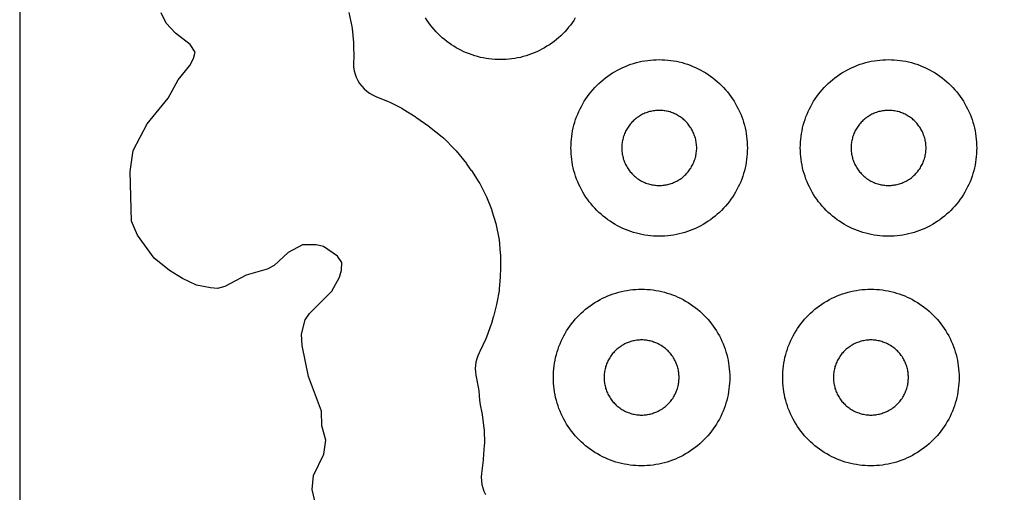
# Model space of a CAD drawing. Header units: millimetres. Extents: x 0 to 2500, y 0 to 1250.
# Tile 30 of 140: x 0 to 112, y 592 to 645. Entities that reach past the tile are written whole.
import ezdxf

# ---------------------------------------------------------------- set-up
doc = ezdxf.new("R2010")
doc.units = ezdxf.units.MM
doc.layers.add('CUT', color=1, linetype='Continuous')
doc.layers.add('SHEET_BORDER_NOCUT', color=8, linetype='Continuous')

msp = doc.modelspace()

# ---------------------------------------------------------------- linework, layer by layer
at = {"layer": 'CUT'}
for points in [[(35.25, 583.02), (33.14, 591.81), (33.32, 593.42), (34.49, 595.81), (34.69, 597.4), (34.24, 599.02), (34.2, 600.69), (32.76, 604.63), (32.04, 608.14), (31.94, 609.41), (32.38, 611.02), (32.85, 611.76), (35.39, 614.26), (36.25, 615.88), (36.49, 616.66), (36.53, 617.52), (36.02, 618.23), (34.46, 619.34), (33.61, 619.54), (32.07, 619.51), (30.45, 618.66), (28.84, 617.2), (28.04, 616.78), (25.67, 616.08), (23.24, 614.8), (22.44, 614.59), (21.63, 614.65), (20.04, 614.97), (18.46, 615.71), (16.99, 616.62), (15.25, 618.03), (13.35, 620.61), (12.69, 622.22), (12.51, 627.82), (12.86, 630.22), (14.45, 633.21), (16.84, 636.13), (17.97, 638.21), (19.27, 639.82), (19.7, 640.62), (19.89, 641.36), (19.34, 642.23), (17.65, 643.48), (16.6, 644.62), (16.03, 645.8)], [(37.32, 645.82), (37.65, 644.24), (37.68, 644.04), (37.85, 642.44), (37.86, 642.24), (37.87, 640.63), (37.85, 640.33), (37.85, 640.33), (37.84, 640.04), (37.86, 639.65), (37.92, 639.25), (38.02, 638.87), (38.16, 638.5), (38.33, 638.14), (38.54, 637.8), (38.77, 637.49), (39.04, 637.19), (39.34, 636.93), (39.66, 636.7), (40.01, 636.5), (40.37, 636.34), (41.79, 635.77), (41.97, 635.69), (43.33, 635), (43.49, 634.9), (44.82, 634.05), (44.9, 634), (46.37, 632.96), (46.46, 632.89), (47.91, 631.74), (48.07, 631.59), (49.34, 630.33), (49.49, 630.16), (50.64, 628.72), (50.71, 628.63), (51.16, 628), (51.21, 627.93), (52.05, 626.62), (52.15, 626.46), (52.84, 625.12), (52.92, 624.95), (53.48, 623.56), (53.54, 623.38), (53.97, 621.94), (54.02, 621.76), (54.31, 620.28), (54.34, 620.1), (54.49, 618.6), (54.5, 618.41), (54.51, 616.86), (54.51, 616.77), (54.48, 616), (54.48, 615.91), (54.36, 614.49), (54.34, 614.32), (54.1, 612.95), (54.07, 612.78), (53.71, 611.4), (53.68, 611.32), (53.47, 610.63), (53.44, 610.54), (52.91, 609.05), (52.83, 608.88), (52.16, 607.46), (52.09, 607.31), (51.93, 606.97), (51.81, 606.61), (51.72, 606.25), (51.67, 605.88), (51.65, 605.5), (51.67, 605.13), (51.72, 604.75), (52.02, 603.2), (52.05, 602.99), (52.13, 601.95), (52.21, 601.42), (52.41, 600.51), (52.44, 600.32), (52.63, 598.78), (52.64, 598.59), (52.68, 597.03), (52.67, 596.84), (52.55, 595.24), (52.54, 595.15), (52.36, 593.62), (52.33, 593.21), (52.34, 592.8), (52.39, 592.4), (52.49, 592), (52.62, 591.61), (52.8, 591.24)], [(62.99, 645.22), (62.82, 644.94), (62.63, 644.68), (62.43, 644.41), (62.23, 644.16), (62.02, 643.91), (61.8, 643.66), (61.57, 643.43), (61.34, 643.2), (61.09, 642.98), (60.84, 642.77), (60.59, 642.57), (60.33, 642.37), (60.06, 642.19), (59.78, 642.01), (59.5, 641.84), (59.21, 641.68), (58.92, 641.53), (58.63, 641.39), (58.33, 641.26), (58.02, 641.14), (57.71, 641.03), (57.4, 640.93), (57.09, 640.84), (56.77, 640.76), (56.45, 640.69), (56.13, 640.63), (55.81, 640.59), (55.48, 640.55), (55.15, 640.52), (54.83, 640.51), (54.5, 640.5), (54.17, 640.51), (53.85, 640.52), (53.52, 640.55), (53.2, 640.59), (52.87, 640.63), (52.55, 640.69), (52.23, 640.76), (51.91, 640.84), (51.6, 640.93), (51.29, 641.03), (50.98, 641.14), (50.67, 641.26), (50.37, 641.39), (50.08, 641.53), (49.79, 641.68), (49.5, 641.84), (49.22, 642.01), (48.94, 642.19), (48.68, 642.37), (48.41, 642.57), (48.16, 642.77), (47.91, 642.98), (47.66, 643.2), (47.43, 643.43), (47.2, 643.66), (46.98, 643.91), (46.77, 644.16), (46.57, 644.41), (46.37, 644.68), (46.19, 644.94), (46.01, 645.22)]]:
    msp.add_lwpolyline(points, dxfattribs=at)
for points in [[(82.49, 630.17), (82.48, 629.85), (82.45, 629.52), (82.41, 629.2), (82.37, 628.87), (82.31, 628.55), (82.24, 628.23), (82.16, 627.91), (82.07, 627.6), (81.97, 627.29), (81.86, 626.98), (81.74, 626.67), (81.61, 626.37), (81.47, 626.08), (81.32, 625.79), (81.16, 625.5), (80.99, 625.22), (80.82, 624.94), (80.63, 624.68), (80.43, 624.41), (80.23, 624.16), (80.02, 623.91), (79.8, 623.66), (79.57, 623.43), (79.34, 623.2), (79.09, 622.98), (78.84, 622.77), (78.59, 622.57), (78.33, 622.37), (78.06, 622.19), (77.78, 622.01), (77.5, 621.84), (77.21, 621.68), (76.92, 621.53), (76.63, 621.39), (76.33, 621.26), (76.02, 621.14), (75.71, 621.03), (75.4, 620.93), (75.09, 620.84), (74.77, 620.76), (74.45, 620.69), (74.13, 620.63), (73.81, 620.59), (73.48, 620.55), (73.15, 620.52), (72.83, 620.51), (72.5, 620.5), (72.17, 620.51), (71.85, 620.52), (71.52, 620.55), (71.2, 620.59), (70.87, 620.63), (70.55, 620.69), (70.23, 620.76), (69.91, 620.84), (69.6, 620.93), (69.29, 621.03), (68.98, 621.14), (68.67, 621.26), (68.37, 621.39), (68.08, 621.53), (67.79, 621.68), (67.5, 621.84), (67.22, 622.01), (66.94, 622.19), (66.68, 622.37), (66.41, 622.57), (66.16, 622.77), (65.91, 622.98), (65.66, 623.2), (65.43, 623.43), (65.2, 623.66), (64.98, 623.91), (64.77, 624.16), (64.57, 624.41), (64.37, 624.68), (64.19, 624.94), (64.01, 625.22), (63.84, 625.5), (63.68, 625.79), (63.53, 626.08), (63.39, 626.37), (63.26, 626.67), (63.14, 626.98), (63.03, 627.29), (62.93, 627.6), (62.84, 627.91), (62.76, 628.23), (62.69, 628.55), (62.63, 628.87), (62.59, 629.2), (62.55, 629.52), (62.52, 629.85), (62.51, 630.17), (62.5, 630.5), (62.51, 630.83), (62.52, 631.15), (62.55, 631.48), (62.59, 631.81), (62.63, 632.13), (62.69, 632.45), (62.76, 632.77), (62.84, 633.09), (62.93, 633.4), (63.03, 633.71), (63.14, 634.02), (63.26, 634.33), (63.39, 634.63), (63.53, 634.92), (63.68, 635.21), (63.84, 635.5), (64.01, 635.78), (64.19, 636.06), (64.37, 636.33), (64.57, 636.59), (64.77, 636.84), (64.98, 637.09), (65.2, 637.34), (65.43, 637.57), (65.66, 637.8), (65.91, 638.02), (66.16, 638.23), (66.41, 638.43), (66.68, 638.63), (66.94, 638.82), (67.22, 638.99), (67.5, 639.16), (67.79, 639.32), (68.08, 639.47), (68.37, 639.61), (68.67, 639.74), (68.98, 639.86), (69.29, 639.97), (69.6, 640.07), (69.91, 640.16), (70.23, 640.24), (70.55, 640.31), (70.87, 640.37), (71.2, 640.41), (71.52, 640.45), (71.85, 640.48), (72.17, 640.49), (72.5, 640.5), (72.83, 640.49), (73.15, 640.48), (73.48, 640.45), (73.81, 640.41), (74.13, 640.37), (74.45, 640.31), (74.77, 640.24), (75.09, 640.16), (75.4, 640.07), (75.71, 639.97), (76.02, 639.86), (76.33, 639.74), (76.63, 639.61), (76.92, 639.47), (77.21, 639.32), (77.5, 639.16), (77.78, 638.99), (78.06, 638.82), (78.33, 638.63), (78.59, 638.43), (78.84, 638.23), (79.09, 638.02), (79.34, 637.8), (79.57, 637.57), (79.8, 637.34), (80.02, 637.09), (80.23, 636.84), (80.43, 636.59), (80.63, 636.33), (80.82, 636.06), (80.99, 635.78), (81.16, 635.5), (81.32, 635.21), (81.47, 634.92), (81.61, 634.63), (81.74, 634.33), (81.86, 634.02), (81.97, 633.71), (82.07, 633.4), (82.16, 633.09), (82.24, 632.77), (82.31, 632.45), (82.37, 632.13), (82.41, 631.81), (82.45, 631.48), (82.48, 631.15), (82.49, 630.83), (82.5, 630.5)], [(108.49, 630.17), (108.48, 629.85), (108.45, 629.52), (108.41, 629.2), (108.37, 628.87), (108.31, 628.55), (108.24, 628.23), (108.16, 627.91), (108.07, 627.6), (107.97, 627.29), (107.86, 626.98), (107.74, 626.67), (107.61, 626.37), (107.47, 626.08), (107.32, 625.79), (107.16, 625.5), (106.99, 625.22), (106.82, 624.94), (106.63, 624.68), (106.43, 624.41), (106.23, 624.16), (106.02, 623.91), (105.8, 623.66), (105.57, 623.43), (105.34, 623.2), (105.09, 622.98), (104.84, 622.77), (104.59, 622.57), (104.33, 622.37), (104.06, 622.19), (103.78, 622.01), (103.5, 621.84), (103.21, 621.68), (102.92, 621.53), (102.63, 621.39), (102.33, 621.26), (102.02, 621.14), (101.71, 621.03), (101.4, 620.93), (101.09, 620.84), (100.77, 620.76), (100.45, 620.69), (100.13, 620.63), (99.81, 620.59), (99.48, 620.55), (99.15, 620.52), (98.83, 620.51), (98.5, 620.5), (98.17, 620.51), (97.85, 620.52), (97.52, 620.55), (97.2, 620.59), (96.87, 620.63), (96.55, 620.69), (96.23, 620.76), (95.91, 620.84), (95.6, 620.93), (95.29, 621.03), (94.98, 621.14), (94.67, 621.26), (94.37, 621.39), (94.08, 621.53), (93.79, 621.68), (93.5, 621.84), (93.22, 622.01), (92.94, 622.19), (92.68, 622.37), (92.41, 622.57), (92.16, 622.77), (91.91, 622.98), (91.66, 623.2), (91.43, 623.43), (91.2, 623.66), (90.98, 623.91), (90.77, 624.16), (90.57, 624.41), (90.37, 624.68), (90.19, 624.94), (90.01, 625.22), (89.84, 625.5), (89.68, 625.79), (89.53, 626.08), (89.39, 626.37), (89.26, 626.67), (89.14, 626.98), (89.03, 627.29), (88.93, 627.6), (88.84, 627.91), (88.76, 628.23), (88.69, 628.55), (88.63, 628.87), (88.59, 629.2), (88.55, 629.52), (88.52, 629.85), (88.51, 630.17), (88.5, 630.5), (88.51, 630.83), (88.52, 631.15), (88.55, 631.48), (88.59, 631.81), (88.63, 632.13), (88.69, 632.45), (88.76, 632.77), (88.84, 633.09), (88.93, 633.4), (89.03, 633.71), (89.14, 634.02), (89.26, 634.33), (89.39, 634.63), (89.53, 634.92), (89.68, 635.21), (89.84, 635.5), (90.01, 635.78), (90.19, 636.06), (90.37, 636.33), (90.57, 636.59), (90.77, 636.84), (90.98, 637.09), (91.2, 637.34), (91.43, 637.57), (91.66, 637.8), (91.91, 638.02), (92.16, 638.23), (92.41, 638.43), (92.68, 638.63), (92.94, 638.82), (93.22, 638.99), (93.5, 639.16), (93.79, 639.32), (94.08, 639.47), (94.37, 639.61), (94.67, 639.74), (94.98, 639.86), (95.29, 639.97), (95.6, 640.07), (95.91, 640.16), (96.23, 640.24), (96.55, 640.31), (96.87, 640.37), (97.2, 640.41), (97.52, 640.45), (97.85, 640.48), (98.17, 640.49), (98.5, 640.5), (98.83, 640.49), (99.15, 640.48), (99.48, 640.45), (99.81, 640.41), (100.13, 640.37), (100.45, 640.31), (100.77, 640.24), (101.09, 640.16), (101.4, 640.07), (101.71, 639.97), (102.02, 639.86), (102.33, 639.74), (102.63, 639.61), (102.92, 639.47), (103.21, 639.32), (103.5, 639.16), (103.78, 638.99), (104.06, 638.82), (104.33, 638.63), (104.59, 638.43), (104.84, 638.23), (105.09, 638.02), (105.34, 637.8), (105.57, 637.57), (105.8, 637.34), (106.02, 637.09), (106.23, 636.84), (106.43, 636.59), (106.63, 636.33), (106.82, 636.06), (106.99, 635.78), (107.16, 635.5), (107.32, 635.21), (107.47, 634.92), (107.61, 634.63), (107.74, 634.33), (107.86, 634.02), (107.97, 633.71), (108.07, 633.4), (108.16, 633.09), (108.24, 632.77), (108.31, 632.45), (108.37, 632.13), (108.41, 631.81), (108.45, 631.48), (108.48, 631.15), (108.49, 630.83), (108.5, 630.5)], [(76.75, 630.64), (76.74, 630.78), (76.73, 630.92), (76.71, 631.06), (76.69, 631.19), (76.67, 631.33), (76.64, 631.47), (76.61, 631.6), (76.57, 631.73), (76.52, 631.87), (76.48, 632), (76.43, 632.13), (76.37, 632.25), (76.31, 632.38), (76.25, 632.5), (76.18, 632.63), (76.11, 632.74), (76.03, 632.86), (75.95, 632.98), (75.87, 633.09), (75.79, 633.2), (75.7, 633.3), (75.6, 633.41), (75.51, 633.51), (75.41, 633.6), (75.3, 633.7), (75.2, 633.79), (75.09, 633.87), (74.98, 633.95), (74.86, 634.03), (74.74, 634.11), (74.63, 634.18), (74.5, 634.25), (74.38, 634.31), (74.25, 634.37), (74.13, 634.43), (74, 634.48), (73.87, 634.52), (73.73, 634.57), (73.6, 634.61), (73.47, 634.64), (73.33, 634.67), (73.19, 634.69), (73.06, 634.71), (72.92, 634.73), (72.78, 634.74), (72.64, 634.75), (72.5, 634.75), (72.36, 634.75), (72.22, 634.74), (72.08, 634.73), (71.95, 634.71), (71.81, 634.69), (71.67, 634.67), (71.54, 634.64), (71.4, 634.61), (71.27, 634.57), (71.13, 634.52), (71, 634.48), (70.87, 634.43), (70.75, 634.37), (70.62, 634.31), (70.5, 634.25), (70.38, 634.18), (70.26, 634.11), (70.14, 634.03), (70.02, 633.95), (69.91, 633.87), (69.8, 633.79), (69.7, 633.7), (69.6, 633.6), (69.5, 633.51), (69.4, 633.41), (69.31, 633.3), (69.22, 633.2), (69.13, 633.09), (69.05, 632.98), (68.97, 632.86), (68.89, 632.74), (68.82, 632.63), (68.75, 632.5), (68.69, 632.38), (68.63, 632.25), (68.57, 632.13), (68.52, 632), (68.48, 631.87), (68.43, 631.73), (68.4, 631.6), (68.36, 631.47), (68.33, 631.33), (68.31, 631.19), (68.29, 631.06), (68.27, 630.92), (68.26, 630.78), (68.25, 630.64), (68.25, 630.5), (68.25, 630.36), (68.26, 630.22), (68.27, 630.08), (68.29, 629.95), (68.31, 629.81), (68.33, 629.67), (68.36, 629.54), (68.4, 629.4), (68.43, 629.27), (68.48, 629.13), (68.52, 629), (68.57, 628.87), (68.63, 628.75), (68.69, 628.62), (68.75, 628.5), (68.82, 628.38), (68.89, 628.26), (68.97, 628.14), (69.05, 628.02), (69.13, 627.91), (69.22, 627.8), (69.31, 627.7), (69.4, 627.6), (69.5, 627.5), (69.6, 627.4), (69.7, 627.31), (69.8, 627.22), (69.91, 627.13), (70.02, 627.05), (70.14, 626.97), (70.26, 626.89), (70.38, 626.82), (70.5, 626.75), (70.62, 626.69), (70.75, 626.63), (70.87, 626.57), (71, 626.52), (71.13, 626.48), (71.27, 626.43), (71.4, 626.4), (71.54, 626.36), (71.67, 626.33), (71.81, 626.31), (71.95, 626.29), (72.08, 626.27), (72.22, 626.26), (72.36, 626.25), (72.5, 626.25), (72.64, 626.25), (72.78, 626.26), (72.92, 626.27), (73.06, 626.29), (73.19, 626.31), (73.33, 626.33), (73.47, 626.36), (73.6, 626.4), (73.73, 626.43), (73.87, 626.48), (74, 626.52), (74.13, 626.57), (74.25, 626.63), (74.38, 626.69), (74.5, 626.75), (74.63, 626.82), (74.74, 626.89), (74.86, 626.97), (74.98, 627.05), (75.09, 627.13), (75.2, 627.22), (75.3, 627.31), (75.41, 627.4), (75.51, 627.5), (75.6, 627.6), (75.7, 627.7), (75.79, 627.8), (75.87, 627.91), (75.95, 628.02), (76.03, 628.14), (76.11, 628.26), (76.18, 628.38), (76.25, 628.5), (76.31, 628.62), (76.37, 628.75), (76.43, 628.87), (76.48, 629), (76.52, 629.13), (76.57, 629.27), (76.61, 629.4), (76.64, 629.54), (76.67, 629.67), (76.69, 629.81), (76.71, 629.95), (76.73, 630.08), (76.74, 630.22), (76.75, 630.36), (76.75, 630.5)], [(102.75, 630.64), (102.74, 630.78), (102.73, 630.92), (102.71, 631.06), (102.69, 631.19), (102.67, 631.33), (102.64, 631.47), (102.61, 631.6), (102.57, 631.73), (102.52, 631.87), (102.48, 632), (102.43, 632.13), (102.37, 632.25), (102.31, 632.38), (102.25, 632.5), (102.18, 632.63), (102.11, 632.74), (102.03, 632.86), (101.95, 632.98), (101.87, 633.09), (101.79, 633.2), (101.7, 633.3), (101.6, 633.41), (101.51, 633.51), (101.41, 633.6), (101.3, 633.7), (101.2, 633.79), (101.09, 633.87), (100.98, 633.95), (100.86, 634.03), (100.74, 634.11), (100.63, 634.18), (100.5, 634.25), (100.38, 634.31), (100.25, 634.37), (100.13, 634.43), (100, 634.48), (99.87, 634.52), (99.73, 634.57), (99.6, 634.61), (99.47, 634.64), (99.33, 634.67), (99.19, 634.69), (99.06, 634.71), (98.92, 634.73), (98.78, 634.74), (98.64, 634.75), (98.5, 634.75), (98.36, 634.75), (98.22, 634.74), (98.08, 634.73), (97.95, 634.71), (97.81, 634.69), (97.67, 634.67), (97.54, 634.64), (97.4, 634.61), (97.27, 634.57), (97.13, 634.52), (97, 634.48), (96.87, 634.43), (96.75, 634.37), (96.62, 634.31), (96.5, 634.25), (96.38, 634.18), (96.26, 634.11), (96.14, 634.03), (96.02, 633.95), (95.91, 633.87), (95.8, 633.79), (95.7, 633.7), (95.6, 633.6), (95.5, 633.51), (95.4, 633.41), (95.31, 633.3), (95.22, 633.2), (95.13, 633.09), (95.05, 632.98), (94.97, 632.86), (94.89, 632.74), (94.82, 632.63), (94.75, 632.5), (94.69, 632.38), (94.63, 632.25), (94.57, 632.13), (94.52, 632), (94.48, 631.87), (94.43, 631.73), (94.4, 631.6), (94.36, 631.47), (94.33, 631.33), (94.31, 631.19), (94.29, 631.06), (94.27, 630.92), (94.26, 630.78), (94.25, 630.64), (94.25, 630.5), (94.25, 630.36), (94.26, 630.22), (94.27, 630.08), (94.29, 629.95), (94.31, 629.81), (94.33, 629.67), (94.36, 629.54), (94.4, 629.4), (94.43, 629.27), (94.48, 629.13), (94.52, 629), (94.57, 628.87), (94.63, 628.75), (94.69, 628.62), (94.75, 628.5), (94.82, 628.38), (94.89, 628.26), (94.97, 628.14), (95.05, 628.02), (95.13, 627.91), (95.22, 627.8), (95.31, 627.7), (95.4, 627.6), (95.5, 627.5), (95.6, 627.4), (95.7, 627.31), (95.8, 627.22), (95.91, 627.13), (96.02, 627.05), (96.14, 626.97), (96.26, 626.89), (96.38, 626.82), (96.5, 626.75), (96.62, 626.69), (96.75, 626.63), (96.87, 626.57), (97, 626.52), (97.13, 626.48), (97.27, 626.43), (97.4, 626.4), (97.54, 626.36), (97.67, 626.33), (97.81, 626.31), (97.95, 626.29), (98.08, 626.27), (98.22, 626.26), (98.36, 626.25), (98.5, 626.25), (98.64, 626.25), (98.78, 626.26), (98.92, 626.27), (99.06, 626.29), (99.19, 626.31), (99.33, 626.33), (99.47, 626.36), (99.6, 626.4), (99.73, 626.43), (99.87, 626.48), (100, 626.52), (100.13, 626.57), (100.25, 626.63), (100.38, 626.69), (100.5, 626.75), (100.63, 626.82), (100.74, 626.89), (100.86, 626.97), (100.98, 627.05), (101.09, 627.13), (101.2, 627.22), (101.3, 627.31), (101.41, 627.4), (101.51, 627.5), (101.6, 627.6), (101.7, 627.7), (101.79, 627.8), (101.87, 627.91), (101.95, 628.02), (102.03, 628.14), (102.11, 628.26), (102.18, 628.38), (102.25, 628.5), (102.31, 628.62), (102.37, 628.75), (102.43, 628.87), (102.48, 629), (102.52, 629.13), (102.57, 629.27), (102.61, 629.4), (102.64, 629.54), (102.67, 629.67), (102.69, 629.81), (102.71, 629.95), (102.73, 630.08), (102.74, 630.22), (102.75, 630.36), (102.75, 630.5)], [(80.49, 604.17), (80.48, 603.85), (80.45, 603.52), (80.41, 603.2), (80.37, 602.87), (80.31, 602.55), (80.24, 602.23), (80.16, 601.91), (80.07, 601.6), (79.97, 601.29), (79.86, 600.98), (79.74, 600.67), (79.61, 600.37), (79.47, 600.08), (79.32, 599.79), (79.16, 599.5), (78.99, 599.22), (78.82, 598.94), (78.63, 598.68), (78.43, 598.41), (78.23, 598.16), (78.02, 597.91), (77.8, 597.66), (77.57, 597.43), (77.34, 597.2), (77.09, 596.98), (76.84, 596.77), (76.59, 596.57), (76.33, 596.37), (76.06, 596.19), (75.78, 596.01), (75.5, 595.84), (75.21, 595.68), (74.92, 595.53), (74.63, 595.39), (74.33, 595.26), (74.02, 595.14), (73.71, 595.03), (73.4, 594.93), (73.09, 594.84), (72.77, 594.76), (72.45, 594.69), (72.13, 594.63), (71.81, 594.59), (71.48, 594.55), (71.15, 594.52), (70.83, 594.51), (70.5, 594.5), (70.17, 594.51), (69.85, 594.52), (69.52, 594.55), (69.2, 594.59), (68.87, 594.63), (68.55, 594.69), (68.23, 594.76), (67.91, 594.84), (67.6, 594.93), (67.29, 595.03), (66.98, 595.14), (66.67, 595.26), (66.37, 595.39), (66.08, 595.53), (65.79, 595.68), (65.5, 595.84), (65.22, 596.01), (64.94, 596.19), (64.68, 596.37), (64.41, 596.57), (64.16, 596.77), (63.91, 596.98), (63.66, 597.2), (63.43, 597.43), (63.2, 597.66), (62.98, 597.91), (62.77, 598.16), (62.57, 598.41), (62.37, 598.68), (62.19, 598.94), (62.01, 599.22), (61.84, 599.5), (61.68, 599.79), (61.53, 600.08), (61.39, 600.37), (61.26, 600.67), (61.14, 600.98), (61.03, 601.29), (60.93, 601.6), (60.84, 601.91), (60.76, 602.23), (60.69, 602.55), (60.63, 602.87), (60.59, 603.2), (60.55, 603.52), (60.52, 603.85), (60.51, 604.17), (60.5, 604.5), (60.51, 604.83), (60.52, 605.15), (60.55, 605.48), (60.59, 605.81), (60.63, 606.13), (60.69, 606.45), (60.76, 606.77), (60.84, 607.09), (60.93, 607.4), (61.03, 607.71), (61.14, 608.02), (61.26, 608.33), (61.39, 608.63), (61.53, 608.92), (61.68, 609.21), (61.84, 609.5), (62.01, 609.78), (62.19, 610.06), (62.37, 610.33), (62.57, 610.59), (62.77, 610.84), (62.98, 611.09), (63.2, 611.34), (63.43, 611.57), (63.66, 611.8), (63.91, 612.02), (64.16, 612.23), (64.41, 612.43), (64.68, 612.63), (64.94, 612.82), (65.22, 612.99), (65.5, 613.16), (65.79, 613.32), (66.08, 613.47), (66.37, 613.61), (66.67, 613.74), (66.98, 613.86), (67.29, 613.97), (67.6, 614.07), (67.91, 614.16), (68.23, 614.24), (68.55, 614.31), (68.87, 614.37), (69.2, 614.41), (69.52, 614.45), (69.85, 614.48), (70.17, 614.49), (70.5, 614.5), (70.83, 614.49), (71.15, 614.48), (71.48, 614.45), (71.81, 614.41), (72.13, 614.37), (72.45, 614.31), (72.77, 614.24), (73.09, 614.16), (73.4, 614.07), (73.71, 613.97), (74.02, 613.86), (74.33, 613.74), (74.63, 613.61), (74.92, 613.47), (75.21, 613.32), (75.5, 613.16), (75.78, 612.99), (76.06, 612.82), (76.33, 612.63), (76.59, 612.43), (76.84, 612.23), (77.09, 612.02), (77.34, 611.8), (77.57, 611.57), (77.8, 611.34), (78.02, 611.09), (78.23, 610.84), (78.43, 610.59), (78.63, 610.33), (78.82, 610.06), (78.99, 609.78), (79.16, 609.5), (79.32, 609.21), (79.47, 608.92), (79.61, 608.63), (79.74, 608.33), (79.86, 608.02), (79.97, 607.71), (80.07, 607.4), (80.16, 607.09), (80.24, 606.77), (80.31, 606.45), (80.37, 606.13), (80.41, 605.81), (80.45, 605.48), (80.48, 605.15), (80.49, 604.83), (80.5, 604.5)], [(106.49, 604.17), (106.48, 603.85), (106.45, 603.52), (106.41, 603.2), (106.37, 602.87), (106.31, 602.55), (106.24, 602.23), (106.16, 601.91), (106.07, 601.6), (105.97, 601.29), (105.86, 600.98), (105.74, 600.67), (105.61, 600.37), (105.47, 600.08), (105.32, 599.79), (105.16, 599.5), (104.99, 599.22), (104.82, 598.94), (104.63, 598.68), (104.43, 598.41), (104.23, 598.16), (104.02, 597.91), (103.8, 597.66), (103.57, 597.43), (103.34, 597.2), (103.09, 596.98), (102.84, 596.77), (102.59, 596.57), (102.33, 596.37), (102.06, 596.19), (101.78, 596.01), (101.5, 595.84), (101.21, 595.68), (100.92, 595.53), (100.63, 595.39), (100.33, 595.26), (100.02, 595.14), (99.71, 595.03), (99.4, 594.93), (99.09, 594.84), (98.77, 594.76), (98.45, 594.69), (98.13, 594.63), (97.81, 594.59), (97.48, 594.55), (97.15, 594.52), (96.83, 594.51), (96.5, 594.5), (96.17, 594.51), (95.85, 594.52), (95.52, 594.55), (95.2, 594.59), (94.87, 594.63), (94.55, 594.69), (94.23, 594.76), (93.91, 594.84), (93.6, 594.93), (93.29, 595.03), (92.98, 595.14), (92.67, 595.26), (92.37, 595.39), (92.08, 595.53), (91.79, 595.68), (91.5, 595.84), (91.22, 596.01), (90.94, 596.19), (90.68, 596.37), (90.41, 596.57), (90.16, 596.77), (89.91, 596.98), (89.66, 597.2), (89.43, 597.43), (89.2, 597.66), (88.98, 597.91), (88.77, 598.16), (88.57, 598.41), (88.37, 598.68), (88.19, 598.94), (88.01, 599.22), (87.84, 599.5), (87.68, 599.79), (87.53, 600.08), (87.39, 600.37), (87.26, 600.67), (87.14, 600.98), (87.03, 601.29), (86.93, 601.6), (86.84, 601.91), (86.76, 602.23), (86.69, 602.55), (86.63, 602.87), (86.59, 603.2), (86.55, 603.52), (86.52, 603.85), (86.51, 604.17), (86.5, 604.5), (86.51, 604.83), (86.52, 605.15), (86.55, 605.48), (86.59, 605.81), (86.63, 606.13), (86.69, 606.45), (86.76, 606.77), (86.84, 607.09), (86.93, 607.4), (87.03, 607.71), (87.14, 608.02), (87.26, 608.33), (87.39, 608.63), (87.53, 608.92), (87.68, 609.21), (87.84, 609.5), (88.01, 609.78), (88.19, 610.06), (88.37, 610.33), (88.57, 610.59), (88.77, 610.84), (88.98, 611.09), (89.2, 611.34), (89.43, 611.57), (89.66, 611.8), (89.91, 612.02), (90.16, 612.23), (90.41, 612.43), (90.68, 612.63), (90.94, 612.82), (91.22, 612.99), (91.5, 613.16), (91.79, 613.32), (92.08, 613.47), (92.37, 613.61), (92.67, 613.74), (92.98, 613.86), (93.29, 613.97), (93.6, 614.07), (93.91, 614.16), (94.23, 614.24), (94.55, 614.31), (94.87, 614.37), (95.2, 614.41), (95.52, 614.45), (95.85, 614.48), (96.17, 614.49), (96.5, 614.5), (96.83, 614.49), (97.15, 614.48), (97.48, 614.45), (97.81, 614.41), (98.13, 614.37), (98.45, 614.31), (98.77, 614.24), (99.09, 614.16), (99.4, 614.07), (99.71, 613.97), (100.02, 613.86), (100.33, 613.74), (100.63, 613.61), (100.92, 613.47), (101.21, 613.32), (101.5, 613.16), (101.78, 612.99), (102.06, 612.82), (102.33, 612.63), (102.59, 612.43), (102.84, 612.23), (103.09, 612.02), (103.34, 611.8), (103.57, 611.57), (103.8, 611.34), (104.02, 611.09), (104.23, 610.84), (104.43, 610.59), (104.63, 610.33), (104.82, 610.06), (104.99, 609.78), (105.16, 609.5), (105.32, 609.21), (105.47, 608.92), (105.61, 608.63), (105.74, 608.33), (105.86, 608.02), (105.97, 607.71), (106.07, 607.4), (106.16, 607.09), (106.24, 606.77), (106.31, 606.45), (106.37, 606.13), (106.41, 605.81), (106.45, 605.48), (106.48, 605.15), (106.49, 604.83), (106.5, 604.5)], [(74.75, 604.64), (74.74, 604.78), (74.73, 604.92), (74.71, 605.06), (74.69, 605.19), (74.67, 605.33), (74.64, 605.47), (74.61, 605.6), (74.57, 605.73), (74.52, 605.87), (74.48, 606), (74.43, 606.13), (74.37, 606.25), (74.31, 606.38), (74.25, 606.5), (74.18, 606.63), (74.11, 606.74), (74.03, 606.86), (73.95, 606.98), (73.87, 607.09), (73.79, 607.2), (73.7, 607.3), (73.6, 607.41), (73.51, 607.51), (73.41, 607.6), (73.3, 607.7), (73.2, 607.79), (73.09, 607.87), (72.98, 607.95), (72.86, 608.03), (72.74, 608.11), (72.63, 608.18), (72.5, 608.25), (72.38, 608.31), (72.25, 608.37), (72.13, 608.43), (72, 608.48), (71.87, 608.52), (71.73, 608.57), (71.6, 608.61), (71.47, 608.64), (71.33, 608.67), (71.19, 608.69), (71.06, 608.71), (70.92, 608.73), (70.78, 608.74), (70.64, 608.75), (70.5, 608.75), (70.36, 608.75), (70.22, 608.74), (70.08, 608.73), (69.95, 608.71), (69.81, 608.69), (69.67, 608.67), (69.54, 608.64), (69.4, 608.61), (69.27, 608.57), (69.13, 608.52), (69, 608.48), (68.87, 608.43), (68.75, 608.37), (68.62, 608.31), (68.5, 608.25), (68.38, 608.18), (68.26, 608.11), (68.14, 608.03), (68.02, 607.95), (67.91, 607.87), (67.8, 607.79), (67.7, 607.7), (67.6, 607.6), (67.5, 607.51), (67.4, 607.41), (67.31, 607.3), (67.22, 607.2), (67.13, 607.09), (67.05, 606.98), (66.97, 606.86), (66.89, 606.74), (66.82, 606.63), (66.75, 606.5), (66.69, 606.38), (66.63, 606.25), (66.57, 606.13), (66.52, 606), (66.48, 605.87), (66.43, 605.73), (66.4, 605.6), (66.36, 605.47), (66.33, 605.33), (66.31, 605.19), (66.29, 605.06), (66.27, 604.92), (66.26, 604.78), (66.25, 604.64), (66.25, 604.5), (66.25, 604.36), (66.26, 604.22), (66.27, 604.08), (66.29, 603.95), (66.31, 603.81), (66.33, 603.67), (66.36, 603.54), (66.4, 603.4), (66.43, 603.27), (66.48, 603.13), (66.52, 603), (66.57, 602.87), (66.63, 602.75), (66.69, 602.62), (66.75, 602.5), (66.82, 602.38), (66.89, 602.26), (66.97, 602.14), (67.05, 602.02), (67.13, 601.91), (67.22, 601.8), (67.31, 601.7), (67.4, 601.6), (67.5, 601.5), (67.6, 601.4), (67.7, 601.31), (67.8, 601.22), (67.91, 601.13), (68.02, 601.05), (68.14, 600.97), (68.26, 600.89), (68.38, 600.82), (68.5, 600.75), (68.62, 600.69), (68.75, 600.63), (68.87, 600.57), (69, 600.52), (69.13, 600.48), (69.27, 600.43), (69.4, 600.4), (69.54, 600.36), (69.67, 600.33), (69.81, 600.31), (69.95, 600.29), (70.08, 600.27), (70.22, 600.26), (70.36, 600.25), (70.5, 600.25), (70.64, 600.25), (70.78, 600.26), (70.92, 600.27), (71.06, 600.29), (71.19, 600.31), (71.33, 600.33), (71.47, 600.36), (71.6, 600.4), (71.73, 600.43), (71.87, 600.48), (72, 600.52), (72.13, 600.57), (72.25, 600.63), (72.38, 600.69), (72.5, 600.75), (72.63, 600.82), (72.74, 600.89), (72.86, 600.97), (72.98, 601.05), (73.09, 601.13), (73.2, 601.22), (73.3, 601.31), (73.41, 601.4), (73.51, 601.5), (73.6, 601.6), (73.7, 601.7), (73.79, 601.8), (73.87, 601.91), (73.95, 602.02), (74.03, 602.14), (74.11, 602.26), (74.18, 602.38), (74.25, 602.5), (74.31, 602.62), (74.37, 602.75), (74.43, 602.87), (74.48, 603), (74.52, 603.13), (74.57, 603.27), (74.61, 603.4), (74.64, 603.54), (74.67, 603.67), (74.69, 603.81), (74.71, 603.95), (74.73, 604.08), (74.74, 604.22), (74.75, 604.36), (74.75, 604.5)], [(100.75, 604.64), (100.74, 604.78), (100.73, 604.92), (100.71, 605.06), (100.69, 605.19), (100.67, 605.33), (100.64, 605.47), (100.61, 605.6), (100.57, 605.73), (100.52, 605.87), (100.48, 606), (100.43, 606.13), (100.37, 606.25), (100.31, 606.38), (100.25, 606.5), (100.18, 606.63), (100.11, 606.74), (100.03, 606.86), (99.95, 606.98), (99.87, 607.09), (99.79, 607.2), (99.7, 607.3), (99.6, 607.41), (99.51, 607.51), (99.41, 607.6), (99.3, 607.7), (99.2, 607.79), (99.09, 607.87), (98.98, 607.95), (98.86, 608.03), (98.74, 608.11), (98.63, 608.18), (98.5, 608.25), (98.38, 608.31), (98.25, 608.37), (98.13, 608.43), (98, 608.48), (97.87, 608.52), (97.73, 608.57), (97.6, 608.61), (97.47, 608.64), (97.33, 608.67), (97.19, 608.69), (97.06, 608.71), (96.92, 608.73), (96.78, 608.74), (96.64, 608.75), (96.5, 608.75), (96.36, 608.75), (96.22, 608.74), (96.08, 608.73), (95.95, 608.71), (95.81, 608.69), (95.67, 608.67), (95.54, 608.64), (95.4, 608.61), (95.27, 608.57), (95.13, 608.52), (95, 608.48), (94.87, 608.43), (94.75, 608.37), (94.62, 608.31), (94.5, 608.25), (94.38, 608.18), (94.26, 608.11), (94.14, 608.03), (94.02, 607.95), (93.91, 607.87), (93.8, 607.79), (93.7, 607.7), (93.6, 607.6), (93.5, 607.51), (93.4, 607.41), (93.31, 607.3), (93.22, 607.2), (93.13, 607.09), (93.05, 606.98), (92.97, 606.86), (92.89, 606.74), (92.82, 606.63), (92.75, 606.5), (92.69, 606.38), (92.63, 606.25), (92.57, 606.13), (92.52, 606), (92.48, 605.87), (92.43, 605.73), (92.4, 605.6), (92.36, 605.47), (92.33, 605.33), (92.31, 605.19), (92.29, 605.06), (92.27, 604.92), (92.26, 604.78), (92.25, 604.64), (92.25, 604.5), (92.25, 604.36), (92.26, 604.22), (92.27, 604.08), (92.29, 603.95), (92.31, 603.81), (92.33, 603.67), (92.36, 603.54), (92.4, 603.4), (92.43, 603.27), (92.48, 603.13), (92.52, 603), (92.57, 602.87), (92.63, 602.75), (92.69, 602.62), (92.75, 602.5), (92.82, 602.38), (92.89, 602.26), (92.97, 602.14), (93.05, 602.02), (93.13, 601.91), (93.22, 601.8), (93.31, 601.7), (93.4, 601.6), (93.5, 601.5), (93.6, 601.4), (93.7, 601.31), (93.8, 601.22), (93.91, 601.13), (94.02, 601.05), (94.14, 600.97), (94.26, 600.89), (94.38, 600.82), (94.5, 600.75), (94.62, 600.69), (94.75, 600.63), (94.87, 600.57), (95, 600.52), (95.13, 600.48), (95.27, 600.43), (95.4, 600.4), (95.54, 600.36), (95.67, 600.33), (95.81, 600.31), (95.95, 600.29), (96.08, 600.27), (96.22, 600.26), (96.36, 600.25), (96.5, 600.25), (96.64, 600.25), (96.78, 600.26), (96.92, 600.27), (97.06, 600.29), (97.19, 600.31), (97.33, 600.33), (97.47, 600.36), (97.6, 600.4), (97.73, 600.43), (97.87, 600.48), (98, 600.52), (98.13, 600.57), (98.25, 600.63), (98.38, 600.69), (98.5, 600.75), (98.63, 600.82), (98.74, 600.89), (98.86, 600.97), (98.98, 601.05), (99.09, 601.13), (99.2, 601.22), (99.3, 601.31), (99.41, 601.4), (99.51, 601.5), (99.6, 601.6), (99.7, 601.7), (99.79, 601.8), (99.87, 601.91), (99.95, 602.02), (100.03, 602.14), (100.11, 602.26), (100.18, 602.38), (100.25, 602.5), (100.31, 602.62), (100.37, 602.75), (100.43, 602.87), (100.48, 603), (100.52, 603.13), (100.57, 603.27), (100.61, 603.4), (100.64, 603.54), (100.67, 603.67), (100.69, 603.81), (100.71, 603.95), (100.73, 604.08), (100.74, 604.22), (100.75, 604.36), (100.75, 604.5)]]:
    msp.add_lwpolyline(points, close=True, dxfattribs=at)
at = {"layer": 'SHEET_BORDER_NOCUT'}
msp.add_lwpolyline([(0, 0), (2500, 0), (2500, 1250), (0, 1250)], close=True, dxfattribs=at)

doc.saveas('drawing.dxf')
